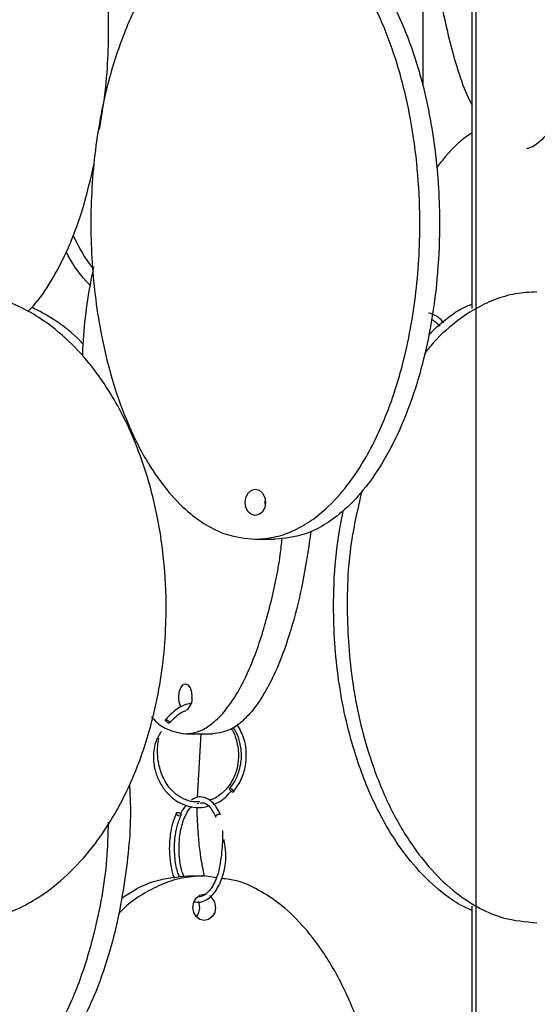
# Model space of a CAD drawing. Header units: millimetres. Extents: x 331 to 1634, y 417 to 1709.
# Tile 8 of 142: x 557 to 606, y 527 to 620. Entities that reach past the tile are written whole.
import ezdxf

# ---------------------------------------------------------------- set-up
doc = ezdxf.new("R2010")
doc.units = ezdxf.units.MM

msp = doc.modelspace()

# ---------------------------------------------------------------- linework, layer by layer
at = {"color": 7, "linetype": 'Continuous', "lineweight": 25}
for p, q in [((599.994, 442.164), (599.994, 671.695)), ((599.61, 592.917), (599.61, 671.044)), ((579.002, 570.974), (580.872, 570.974)), ((572.355, 552.459), (574.953, 552.459)), ((573.818, 552.459), (573.479, 546.412)), ((573.48, 545.846), (573.632, 545.858)), ((572.644, 538.959), (574.144, 538.959)), ((575.312, 538.779), (574.144, 538.959)), ((599.61, 442.164), (599.61, 536.079))]:
    msp.add_line(p, q, dxfattribs=at)
at = {"color": 7, "linetype": 'Continuous', "lineweight": 25, "flags": 128}
for points in [[(579.979, 574.474), (579.904, 573.995), (579.693, 573.59), (579.376, 573.319), (579.002, 573.224), (578.628, 573.319), (578.31, 573.59), (578.099, 573.995), (578.024, 574.474), (578.099, 574.952), (578.31, 575.357), (578.628, 575.628), (579.002, 575.724), (579.376, 575.628), (579.693, 575.357), (579.904, 574.952), (579.979, 574.474)], [(579.937, 574.836), (579.895, 574.474), (579.937, 574.111)], [(571.967, 554.98), (571.913, 555.076), (571.777, 555.481), (571.73, 555.959), (571.777, 556.438), (571.913, 556.843), (572.116, 557.114), (572.355, 557.209), (572.594, 557.114), (572.797, 556.843), (572.932, 556.438), (572.98, 555.959), (572.98, 555.959)], [(570.817, 553.484), (570.803, 553.482), (570.762, 553.489), (570.697, 553.517), (570.64, 553.551), (570.578, 553.598), (570.52, 553.653), (570.474, 553.707), (570.448, 553.753), (570.44, 553.786), (570.454, 553.811), (570.482, 553.817), (570.482, 553.817)], [(576.878, 546.924), (576.915, 546.939), (576.924, 546.978), (576.901, 547.036), (576.853, 547.104), (576.784, 547.171), (576.707, 547.228), (576.632, 547.265), (576.572, 547.277), (576.535, 547.263), (576.527, 547.224), (576.549, 547.166), (576.598, 547.098), (576.666, 547.03), (576.743, 546.974), (576.818, 546.936), (576.878, 546.924)], [(571.626, 544.995), (571.716, 544.983), (571.806, 544.945), (571.882, 544.889), (571.933, 544.821), (571.95, 544.753), (571.931, 544.695), (571.88, 544.656), (571.803, 544.641), (571.713, 544.654), (571.623, 544.691), (571.547, 544.748), (571.497, 544.815), (571.479, 544.883), (571.498, 544.941), (571.55, 544.98), (571.626, 544.995)], [(575.227, 535.959), (575.144, 535.481), (574.909, 535.076), (574.558, 534.805), (574.144, 534.709), (573.73, 534.805), (573.379, 535.076), (573.144, 535.481), (573.061, 535.959), (573.144, 536.438), (573.379, 536.843), (573.73, 537.114), (574.144, 537.209), (574.258, 537.203)], [(573.727, 535.959), (573.644, 536.438), (573.614, 536.515)]]:
    msp.add_lwpolyline(points, dxfattribs=at)
at = {"color": 7, "linetype": 'Continuous', "lineweight": 25}
for centre, radius, start, end in [((571.742, 555.754), 1.255, 305.25853, 9.40623), ((573.945, 535.994), 1.282, 358.43619, 56.14017), ((572.402, 535.936), 1.325, 318.48552, 1.01535)]:
    msp.add_arc(centre, radius, start, end, dxfattribs=at)
for points, knots in [([(604.812, 608.153), (604.879, 608.165), (605.275, 608.232), (605.982, 608.724), (606.9, 609.621), (607.903, 611.056), (608.93, 613.108), (610.064, 616.23), (611.083, 620.212), (612.006, 625.609), (612.612, 631.927), (612.763, 638.268), (612.58, 643.827), (612.195, 648.555), (611.583, 653.037), (610.751, 657.194), (609.783, 660.621), (608.711, 663.37), (607.68, 665.322), (606.617, 666.687), (605.686, 667.57), (605.062, 667.703), (604.807, 667.758)], [0, 0, 0, 0, 0.006148, 0.036269, 0.066747, 0.097247, 0.143785, 0.190397, 0.258216, 0.326145, 0.419822, 0.513569, 0.577011, 0.640631, 0.703998, 0.7629, 0.821727, 0.865464, 0.909139, 0.94293, 0.976688, 1, 1, 1, 1]), ([(599.61, 663.721), (599.461, 663.44), (598.913, 662.401), (598.014, 659.768), (596.977, 655.812), (596.06, 650.435), (595.448, 644.102), (595.275, 636.995), (595.538, 631.021), (596.008, 626.339), (596.542, 622.63), (597.3, 618.807), (598.278, 615.43), (599.07, 613.224), (599.526, 612.397), (599.61, 612.244)], [0, 0, 0, 0, 0.023475, 0.086518, 0.175889, 0.26773, 0.391062, 0.517924, 0.6431, 0.707601, 0.772087, 0.849867, 0.929245, 0.986909, 1, 1, 1, 1]), ([(594.917, 650.052), (594.917, 650.013), (594.917, 649.936), (594.917, 649.342), (594.917, 648.425), (594.917, 646.996), (594.917, 644.941), (594.917, 641.82), (594.917, 637.838), (594.917, 632.442), (594.917, 626.12), (594.917, 619.792), (594.917, 615.769), (594.917, 614.158), (594.917, 614.118)], [0, 0, 0, 0, 0.0499641, 0.0999489, 0.1505271, 0.2011427, 0.2783717, 0.3557243, 0.4682711, 0.5809986, 0.7364557, 0.892029, 0.9973104, 1, 1, 1, 1]), ([(577.449, 630.806), (577.383, 630.8), (576.717, 630.735), (575.496, 630.249), (573.833, 629.357), (572.036, 627.927), (570.177, 625.876), (568.144, 622.771), (566.299, 618.779), (564.64, 613.414), (563.54, 607.077), (563.226, 599.972), (563.701, 593.997), (564.548, 589.316), (565.509, 585.604), (566.883, 581.792), (568.619, 578.374), (570.555, 575.608), (572.408, 573.669), (574.328, 572.275), (576.458, 571.225), (578.068, 571.066), (579.002, 570.974)], [0, 0, 0, 0, 0.003268, 0.033166, 0.062697, 0.092863, 0.137823, 0.184054, 0.249594, 0.316946, 0.407391, 0.500424, 0.592221, 0.639523, 0.686814, 0.743854, 0.802064, 0.844352, 0.887638, 0.920276, 0.953768, 1, 1, 1, 1]), ([(579.002, 570.974), (579.595, 571.012), (580.784, 571.09), (582.523, 571.684), (584.174, 572.601), (585.983, 574.03), (587.833, 576.084), (589.876, 579.206), (591.712, 583.188), (593.376, 588.585), (594.468, 594.902), (594.74, 601.243), (594.41, 606.803), (593.716, 611.531), (592.614, 616.013), (591.114, 620.17), (589.37, 623.597), (587.439, 626.348), (585.579, 628.293), (583.666, 629.675), (581.536, 630.724), (579.935, 630.882), (579.002, 630.974)], [0, 0, 0, 0, 0.028732, 0.057477, 0.086562, 0.11567, 0.160081, 0.204563, 0.269285, 0.33411, 0.423508, 0.512972, 0.573515, 0.634229, 0.694701, 0.750912, 0.807051, 0.84879, 0.89047, 0.922717, 0.954932, 1, 1, 1, 1]), ([(580.872, 630.974), (581.466, 630.935), (582.654, 630.857), (584.393, 630.263), (586.045, 629.346), (587.853, 627.917), (589.704, 625.863), (591.747, 622.741), (593.582, 618.759), (595.246, 613.362), (596.338, 607.045), (596.611, 600.704), (596.281, 595.144), (595.586, 590.416), (594.484, 585.934), (592.985, 581.778), (591.241, 578.35), (589.31, 575.6), (587.45, 573.654), (585.537, 572.272), (583.407, 571.223), (581.806, 571.065), (580.872, 570.974)], [0, 0, 0, 0, 0.028732, 0.057477, 0.086562, 0.11567, 0.160081, 0.204563, 0.269285, 0.33411, 0.423508, 0.512972, 0.573515, 0.634229, 0.694701, 0.750912, 0.807051, 0.84879, 0.89047, 0.922717, 0.954932, 1, 1, 1, 1]), ([(564.192, 609.927), (564.413, 611.28), (565.007, 614.928), (565.104, 620.324), (564.895, 625.599), (564.505, 628.452), (564.329, 629.739)], [0, 0, 0, 0, 0.208878, 0.563207, 0.802992, 1, 1, 1, 1]), ([(599.61, 609.642), (599.577, 609.62), (598.615, 608.995), (597.439, 607.882), (596.485, 606.644), (596.22, 606.301)], [0, 0, 0, 0, 0.025496, 0.729722, 1, 1, 1, 1]), ([(557.369, 592.631), (557.476, 592.731), (558.23, 593.435), (559.442, 595.184), (561.129, 598.278), (562.611, 602.128), (563.332, 605.208), (563.677, 606.679)], [0, 0, 0, 0, 0.033397, 0.235111, 0.437147, 0.731107, 1, 1, 1, 1]), ([(561.64, 599.93), (562.112, 598.974), (562.682, 597.823), (563.458, 596.855), (563.59, 596.69)], [0, 0, 0, 0, 0.829492, 1, 1, 1, 1]), ([(563.302, 595.117), (563.265, 595.153), (562.454, 595.952), (561.669, 597.038), (561.085, 598.181), (561.018, 598.313)], [0, 0, 0, 0, 0.040567, 0.889666, 1, 1, 1, 1]), ([(563.623, 596.855), (563.525, 596.378), (562.985, 593.749), (562.629, 590.851), (562.562, 588.448), (562.56, 588.371)], [0, 0, 0, 0, 0.176405, 0.973358, 1, 1, 1, 1]), ([(550.525, 534.498), (551.284, 534.537), (552.804, 534.614), (555.028, 535.208), (557.141, 536.125), (559.454, 537.554), (561.821, 539.609), (564.434, 542.73), (566.781, 546.712), (568.91, 552.109), (570.306, 558.427), (570.655, 564.768), (570.233, 570.327), (569.345, 575.055), (567.936, 579.537), (566.018, 583.694), (563.787, 587.121), (561.317, 589.872), (558.938, 591.818), (556.49, 593.197), (553.882, 594.212), (551.956, 594.365), (550.883, 594.45)], [0, 0, 0, 0, 0.0288641, 0.0577402, 0.086959, 0.1161995, 0.1608145, 0.2055008, 0.2705187, 0.335641, 0.4254481, 0.5153223, 0.5761431, 0.637135, 0.6978838, 0.7543527, 0.8107491, 0.8526796, 0.89455, 0.9269451, 0.9593077, 1, 1, 1, 1]), ([(605.761, 594.498), (605.086, 594.461), (603.716, 594.387), (601.72, 593.792), (599.803, 592.878), (597.744, 591.443), (596.116, 589.985), (595.247, 588.806), (595.04, 588.524)], [0, 0, 0, 0, 0.163537, 0.331744, 0.497891, 0.667607, 0.920555, 1, 1, 1, 1]), ([(562.666, 589.485), (562.568, 589.595), (561.737, 590.527), (560.108, 591.783), (558.451, 592.669), (557.764, 593.037)], [0, 0, 0, 0, 0.072706, 0.615666, 1, 1, 1, 1]), ([(595.517, 590.463), (596.035, 590.953), (597.138, 591.994), (598.552, 592.933), (599.443, 593.282), (599.61, 593.347)], [0, 0, 0, 0, 0.4188865, 0.8909948, 1, 1, 1, 1]), ([(596.914, 591.553), (596.746, 591.744), (596.36, 592.18), (595.811, 592.381), (595.501, 592.493)], [0, 0, 0, 0, 0.4375886, 1, 1, 1, 1]), ([(595.728, 591.887), (595.809, 591.847), (596.123, 591.692), (596.36, 591.43), (596.535, 591.235)], [0, 0, 0, 0, 0.258648, 1, 1, 1, 1]), ([(589.113, 575.505), (588.74, 573.892), (587.83, 569.955), (587.607, 563.489), (588.126, 557.522), (589.106, 552.84), (590.213, 549.128), (591.796, 545.316), (593.796, 541.898), (596.028, 539.132), (598.163, 537.193), (600.375, 535.799), (602.83, 534.749), (604.685, 534.59), (605.761, 534.498)], [0, 0, 0, 0, 0.098197, 0.239771, 0.379464, 0.451445, 0.523409, 0.610209, 0.698792, 0.763143, 0.829014, 0.87868, 0.929647, 1, 1, 1, 1]), ([(599.61, 535.651), (599.243, 535.817), (598.234, 536.272), (596.42, 537.568), (594.28, 539.604), (591.928, 542.732), (589.812, 546.712), (587.896, 552.109), (586.631, 558.428), (586.339, 564.764), (586.636, 569.88), (587.145, 572.57), (587.358, 573.694)], [0, 0, 0, 0, 0.0303653, 0.0835773, 0.164768, 0.2460885, 0.3644087, 0.4829187, 0.6463504, 0.8099043, 0.9205863, 1, 1, 1, 1]), ([(584.29, 571.753), (584.077, 570.271), (583.658, 567.361), (582.696, 563.265), (581.585, 559.836), (580.349, 557.086), (579.159, 555.14), (577.936, 553.758), (576.574, 552.709), (575.55, 552.551), (574.953, 552.459)], [0, 0, 0, 0, 0.160289, 0.314895, 0.469303, 0.584105, 0.698742, 0.787437, 0.876043, 1, 1, 1, 1]), ([(572.355, 552.459), (572.735, 552.498), (573.494, 552.576), (574.607, 553.17), (575.663, 554.087), (576.82, 555.516), (578.002, 557.571), (579.313, 560.69), (580.462, 564.684), (581.268, 568.346), (581.497, 570.557), (581.552, 571.09)], [0, 0, 0, 0, 0.08101, 0.162054, 0.24406, 0.326126, 0.451343, 0.576759, 0.759239, 0.942012, 1, 1, 1, 1]), ([(572.887, 555.347), (572.824, 555.34), (572.354, 555.284), (571.457, 554.838), (570.8, 554.166), (570.448, 553.807)], [0, 0, 0, 0, 0.06742, 0.5005177, 1, 1, 1, 1]), ([(570.836, 553.492), (571.05, 553.72), (571.464, 554.163), (572.008, 554.574), (572.337, 554.642), (572.395, 554.654)], [0, 0, 0, 0, 0.466415, 0.906141, 1, 1, 1, 1]), ([(569.136, 554.093), (569.214, 554.002), (569.664, 553.477), (570.735, 552.734), (571.76, 552.56), (572.355, 552.459)], [0, 0, 0, 0, 0.080568, 0.466825, 1, 1, 1, 1]), ([(570.482, 553.817), (570.495, 553.816), (570.524, 553.812), (570.582, 553.787), (570.646, 553.748), (570.708, 553.701), (570.767, 553.646), (570.811, 553.593), (570.835, 553.556), (570.837, 553.543), (570.838, 553.541)], [0, 0, 0, 0, 0.125655, 0.284594, 0.410241, 0.5488, 0.694851, 0.840902, 0.979461, 1, 1, 1, 1]), ([(570.068, 552.695), (569.879, 552.395), (569.517, 551.82), (569.326, 550.862), (569.296, 549.838), (569.494, 548.778), (569.949, 547.709), (570.587, 546.812), (571.4, 546.1), (572.346, 545.622), (573.358, 545.435), (574.109, 545.438), (574.482, 545.578), (574.531, 545.597)], [0, 0, 0, 0, 0.094248, 0.180307, 0.254226, 0.366523, 0.466039, 0.568082, 0.671953, 0.775993, 0.88008, 0.984182, 1, 1, 1, 1]), ([(576.719, 552.932), (576.758, 552.877), (576.98, 552.563), (577.289, 551.665), (577.467, 550.404), (577.282, 549.142), (576.915, 548.157), (576.383, 547.315), (575.685, 546.655), (575.079, 546.258), (574.706, 546.17), (574.626, 546.151)], [0, 0, 0, 0, 0.02504, 0.14312, 0.335125, 0.471072, 0.591668, 0.7151, 0.840532, 0.965932, 1, 1, 1, 1]), ([(576.872, 553.043), (576.968, 552.911), (577.266, 552.504), (577.557, 551.568), (577.721, 550.246), (577.499, 548.983), (577.062, 547.962), (576.716, 547.502), (576.537, 547.265)], [0, 0, 0, 0, 0.081218, 0.25096, 0.460546, 0.709803, 0.849915, 1, 1, 1, 1]), ([(576.913, 546.936), (577.211, 547.359), (577.775, 548.159), (578.14, 549.583), (578.168, 550.869), (577.943, 552.167), (577.53, 552.917), (577.291, 553.351)], [0, 0, 0, 0, 0.232891, 0.440995, 0.62438, 0.783005, 1, 1, 1, 1]), ([(573.716, 545.988), (573.508, 545.982), (572.999, 545.965), (572.217, 546.226), (571.442, 546.695), (570.803, 547.343), (570.237, 548.22), (569.761, 549.556), (569.641, 550.933), (569.785, 551.801), (569.826, 552.044)], [0, 0, 0, 0, 0.083781, 0.20425, 0.32237, 0.433398, 0.541306, 0.696521, 0.914899, 1, 1, 1, 1]), ([(567.027, 547.691), (567.068, 546.968), (567.243, 543.886), (566.782, 539.575), (565.977, 534.894), (565.028, 531.184), (563.691, 527.361), (561.964, 523.984), (560.569, 521.782), (559.767, 520.958), (559.621, 520.808)], [0, 0, 0, 0, 0.073743, 0.314377, 0.438372, 0.562338, 0.71186, 0.864452, 0.975304, 1, 1, 1, 1]), ([(575.043, 545.78), (575.149, 545.815), (575.576, 545.955), (576.152, 546.375), (576.539, 546.829), (576.693, 547.009)], [0, 0, 0, 0, 0.1657324, 0.6681277, 1, 1, 1, 1]), ([(575.704, 544.75), (575.55, 545.052), (575.265, 545.612), (574.651, 546.223), (574.024, 546.491), (573.382, 546.45), (573.055, 546.243), (572.893, 546.14)], [0, 0, 0, 0, 0.2150056, 0.3981396, 0.6640228, 0.833503, 1, 1, 1, 1]), ([(572.214, 538.893), (572.16, 539.023), (571.972, 539.473), (571.812, 540.405), (571.733, 541.523), (571.798, 542.792), (572.056, 544.032), (572.487, 544.975), (572.79, 545.432), (572.936, 545.545), (572.945, 545.552)], [0, 0, 0, 0, 0.062965, 0.219073, 0.361179, 0.48914, 0.701437, 0.863512, 0.991717, 1, 1, 1, 1]), ([(572.428, 545.656), (572.327, 545.551), (572.105, 545.322), (571.946, 544.953), (571.86, 544.753)], [0, 0, 0, 0, 0.4573252, 1, 1, 1, 1]), ([(573.432, 545.472), (573.49, 543.886), (573.571, 541.695), (574.011, 539.551), (574.132, 538.959)], [0, 0, 0, 0, 0.7239551, 1, 1, 1, 1]), ([(573.777, 545.868), (573.894, 545.892), (574.209, 545.955), (574.743, 545.504), (575.067, 544.887), (575.246, 544.549)], [0, 0, 0, 0, 0.21069, 0.567349, 1, 1, 1, 1]), ([(571.502, 544.946), (571.369, 544.626), (571.118, 544.019), (570.856, 542.717), (570.785, 541.272), (570.963, 539.884), (571.139, 539.089), (571.274, 538.773), (571.284, 538.749)], [0, 0, 0, 0, 0.186813, 0.353401, 0.625119, 0.820337, 0.986654, 1, 1, 1, 1]), ([(571.79, 538.828), (571.741, 538.949), (571.54, 539.454), (571.372, 540.389), (571.297, 541.534), (571.347, 542.591), (571.537, 543.719), (571.793, 544.356), (571.927, 544.69)], [0, 0, 0, 0, 0.072289, 0.300658, 0.445501, 0.610428, 0.795301, 1, 1, 1, 1]), ([(575.245, 544.551), (575.241, 544.566), (575.233, 544.597), (575.253, 544.653), (575.295, 544.707), (575.352, 544.753), (575.423, 544.79), (575.498, 544.814), (575.546, 544.816), (575.567, 544.817)], [0, 0, 0, 0, 0.141465, 0.290578, 0.439692, 0.581157, 0.709438, 0.87171, 1, 1, 1, 1]), ([(549.882, 516.552), (550.464, 516.591), (551.629, 516.669), (553.332, 517.262), (554.951, 518.18), (556.723, 519.609), (558.536, 521.663), (560.537, 524.785), (562.341, 528.766), (563.946, 534.165), (564.924, 539.323), (565.013, 542.876), (565.043, 544.066)], [0, 0, 0, 0, 0.061326, 0.122678, 0.184758, 0.246884, 0.341676, 0.436619, 0.57476, 0.713123, 0.903933, 1, 1, 1, 1]), ([(575.883, 543.256), (575.888, 543.092), (575.911, 542.378), (575.771, 540.833), (575.545, 539.277), (575.104, 538.244), (574.736, 537.632), (574.272, 537.178), (573.859, 536.937), (573.619, 536.983), (573.57, 536.993)], [0, 0, 0, 0, 0.058735, 0.256298, 0.502958, 0.600475, 0.703069, 0.827303, 0.964554, 1, 1, 1, 1]), ([(573.177, 536.521), (573.195, 536.512), (573.454, 536.389), (573.961, 536.475), (574.754, 536.871), (575.384, 537.67), (575.793, 538.591), (576.043, 539.386), (576.204, 540.214), (576.226, 541.198), (576.127, 541.953), (576.019, 542.348), (576.005, 542.402)], [0, 0, 0, 0, 0.010617, 0.154312, 0.285267, 0.474956, 0.591509, 0.667773, 0.759114, 0.86418, 0.981481, 1, 1, 1, 1]), ([(574.144, 538.959), (573.495, 538.922), (572.179, 538.847), (570.257, 538.258), (568.428, 537.325), (566.987, 536.369), (566.248, 535.606), (566.011, 535.362)], [0, 0, 0, 0, 0.218744, 0.443735, 0.665969, 0.892977, 1, 1, 1, 1]), ([(566.268, 536.799), (566.674, 537.08), (567.713, 537.797), (569.842, 538.699), (571.612, 538.864), (572.644, 538.959)], [0, 0, 0, 0, 0.21111, 0.539955, 1, 1, 1, 1]), ([(574.144, 478.959), (574.802, 478.998), (576.118, 479.076), (578.044, 479.67), (579.874, 480.587), (581.877, 482.016), (583.927, 484.07), (586.19, 487.192), (588.223, 491.174), (590.066, 496.571), (591.276, 502.888), (591.578, 509.229), (591.212, 514.789), (590.443, 519.517), (589.222, 523.999), (587.561, 528.155), (585.63, 531.583), (583.49, 534.332), (581.431, 536.284), (579.308, 537.647), (577.489, 538.518), (576.285, 538.65), (575.816, 538.701)], [0, 0, 0, 0, 0.029457, 0.058926, 0.088744, 0.118585, 0.164116, 0.20972, 0.276073, 0.342532, 0.434183, 0.525902, 0.587972, 0.650216, 0.712212, 0.76984, 0.827394, 0.870186, 0.912916, 0.945976, 0.979003, 1, 1, 1, 1])]:
    msp.add_open_spline(points, degree=3, knots=knots, dxfattribs=at)
at = {"color": 1, "linetype": 'Continuous', "lineweight": 25}
msp.add_open_spline([(570.838, 553.541), (570.841, 553.531), (570.848, 553.508), (570.838, 553.498), (570.833, 553.492)], degree=3, knots=[0, 0, 0, 0, 0.443997, 1, 1, 1, 1], dxfattribs=at)

doc.saveas('drawing.dxf')
